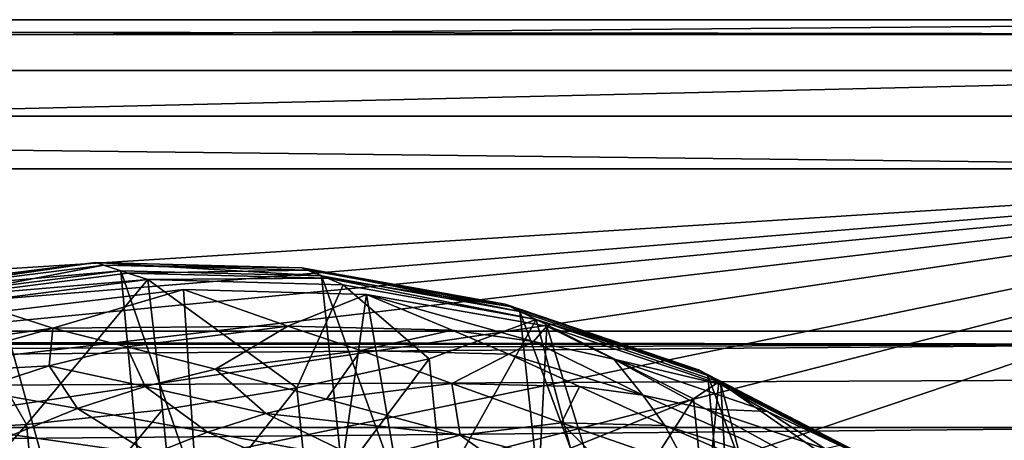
# Model space of a CAD drawing. Header units: metres. Extents: x -1204 to 0, y -809 to 0.
# Tile 107 of 111: x -183 to -81, y -44 to 0. Entities that reach past the tile are written whole.
import ezdxf

# ---------------------------------------------------------------- set-up
doc = ezdxf.new("R2010")
doc.units = ezdxf.units.M

msp = doc.modelspace()

# ---------------------------------------------------------------- linework, layer by layer
at = {"layer": 'top'}
for points in [[(-1187.019287, -5.277068, 163.059708), (-1187.019287, -5.277068, 176.059402), (-17.019339, -5.277068, 163.059708)], [(-1187.019287, -5.277068, 176.059402), (-1187.019287, -5.277068, 2050.060059), (-17.019339, -5.277068, 163.059708)], [(-17.019339, -5.277068, 163.059708), (-1187.019287, -5.277068, 2050.060059), (-1187.019287, -5.277068, 2063.059814)], [(-17.019339, -5.277068, 2063.059814), (-17.019339, -5.277068, 2050.059814), (-1187.019287, -5.277068, 2063.059814)], [(-17.019339, -5.277068, 2050.059814), (-17.019339, -5.277068, 176.059708), (-1187.019287, -5.277068, 2063.059814)], [(-1187.019287, -5.277068, 2063.059814), (-17.019339, -5.277068, 176.059708), (-17.019339, -5.277068, 163.059708)], [(-1187.019287, -5.277068, 163.059708), (-17.019339, -5.277068, 163.059708), (-1153.019287, -32.277069, 163.059708)], [(-1153.019287, -32.277069, 2063.059814), (-17.019339, -5.277068, 2063.059814), (-1187.019287, -5.277068, 2063.059814)], [(-1153.019287, -32.277069, 163.059708), (-17.019339, -5.277068, 163.059708), (-51.019341, -32.277069, 163.059708)], [(-1153.019287, -32.277069, 2063.059814), (-51.019341, -32.277069, 2063.059814), (-17.019339, -5.277068, 2063.059814)], [(-196.32637, -27.806944, 940.544189), (-175.341599, -25.164352, 940.544189), (-195.267105, -28.062307, 1053.425415)], [(-195.466278, -28.021534, 851.412354), (-175.341599, -25.164352, 940.544189), (-196.32637, -27.806944, 940.544189)], [(-172.717377, -26.032595, 763.352478), (-175.341599, -25.164352, 940.544189), (-195.466278, -28.021534, 851.412354)], [(-195.267105, -28.062307, 1053.425415), (-175.341599, -25.164352, 940.544189), (-174.469421, -25.438759, 1053.425415)], [(-192.220261, -28.820213, 1155.919678), (-195.267105, -28.062307, 1053.425415), (-174.469421, -25.438759, 1053.425415)], [(-171.962936, -26.258139, 1155.919678), (-192.220261, -28.820213, 1155.919678), (-174.469421, -25.438759, 1053.425415)], [(-175.341599, -25.164352, 940.544189), (-153.9552, -25.710968, 940.544189), (-174.469421, -25.438759, 1053.425415)], [(-172.717377, -26.032595, 763.352478), (-151.910416, -26.562714, 763.284912), (-175.341599, -25.164352, 940.544189)], [(-151.910416, -26.562714, 763.284912), (-153.9552, -25.710968, 940.544189), (-175.341599, -25.164352, 940.544189)], [(-174.469421, -25.438759, 1053.425415), (-153.9552, -25.710968, 940.544189), (-153.272659, -25.978838, 1053.425415)], [(-174.469421, -25.438759, 1053.425415), (-153.272659, -25.978838, 1053.425415), (-171.962936, -26.258139, 1155.919678)], [(-193.144592, -28.609327, 763.338074), (-172.717377, -26.032595, 763.352478), (-195.466278, -28.021534, 851.412354)], [(-193.144592, -28.609327, 763.338074), (-164.305542, -117.701057, 760.943542), (-172.717377, -26.032595, 763.352478)], [(-192.220261, -28.820213, 1155.919678), (-171.962936, -26.258139, 1155.919678), (-169.903412, -26.941429, 1212.083496)], [(-164.305542, -117.701057, 760.943542), (-142.873184, -112.675606, 761.019043), (-172.717377, -26.032595, 763.352478)], [(-172.717377, -26.032595, 763.352478), (-142.873184, -112.675606, 761.019043), (-151.910416, -26.562714, 763.284912)], [(-171.962936, -26.258139, 1155.919678), (-153.272659, -25.978838, 1053.425415), (-151.31543, -26.780973, 1155.919678)], [(-169.903412, -26.941429, 1212.083496), (-171.962936, -26.258139, 1155.919678), (-151.31543, -26.780973, 1155.919678)], [(-153.9552, -25.710968, 940.544189), (-132.896973, -29.482889, 940.544189), (-153.272659, -25.978838, 1053.425415)], [(-151.910416, -26.562714, 763.284912), (-131.387192, -30.240757, 763.136169), (-153.9552, -25.710968, 940.544189)], [(-131.387192, -30.240757, 763.136169), (-132.896973, -29.482889, 940.544189), (-153.9552, -25.710968, 940.544189)], [(-151.31543, -26.780973, 1155.919678), (-153.272659, -25.978838, 1053.425415), (-132.401413, -29.718496, 1053.425415)], [(-153.272659, -25.978838, 1053.425415), (-132.896973, -29.482889, 940.544189), (-132.401413, -29.718496, 1053.425415)], [(-189.678848, -29.447268, 1212.169678), (-192.220261, -28.820213, 1155.919678), (-169.903412, -26.941429, 1212.083496)], [(-189.678848, -29.447268, 1212.169678), (-169.903412, -26.941429, 1212.083496), (-182.460556, -41.961746, 1213.55603)], [(-169.903412, -26.941429, 1212.083496), (-168.406616, -40.422432, 1213.695313), (-182.460556, -41.961746, 1213.55603)], [(-149.683395, -27.472387, 1214.095459), (-169.903412, -26.941429, 1212.083496), (-151.31543, -26.780973, 1155.919678)], [(-168.406616, -40.422432, 1213.695313), (-169.903412, -26.941429, 1212.083496), (-154.482849, -38.161106, 1214.646851)], [(-169.903412, -26.941429, 1212.083496), (-149.683395, -27.472387, 1214.095459), (-154.482849, -38.161106, 1214.646851)], [(-154.482849, -38.161106, 1214.646851), (-149.683395, -27.472387, 1214.095459), (-140.785614, -35.154247, 1216.447266)], [(-142.873184, -112.675606, 761.019043), (-123.324211, -106.006691, 761.142273), (-151.910416, -26.562714, 763.284912)], [(-151.910416, -26.562714, 763.284912), (-123.324211, -106.006691, 761.142273), (-131.387192, -30.240757, 763.136169)], [(-129.675827, -31.086746, 1218.528076), (-151.31543, -26.780973, 1155.919678), (-132.401413, -29.718496, 1053.425415)], [(-129.675827, -31.086746, 1218.528076), (-149.683395, -27.472387, 1214.095459), (-151.31543, -26.780973, 1155.919678)], [(-149.683395, -27.472387, 1214.095459), (-129.675827, -31.086746, 1218.528076), (-140.785614, -35.154247, 1216.447266)], [(-185.067749, -30.246122, 1279.58374), (-160.244461, -119.773697, 1277.18689), (-166.230347, -27.956736, 1279.593994)], [(-185.067749, -30.246122, 1279.58374), (-166.230347, -27.956736, 1279.593994), (-179.747559, -31.963099, 1365.857788)], [(-166.230347, -27.956736, 1279.593994), (-155.395676, -31.772146, 1453.190674), (-179.747559, -31.963099, 1365.857788)], [(-160.244461, -119.773697, 1277.18689), (-147.259674, -28.468985, 1279.531006), (-166.230347, -27.956736, 1279.593994)], [(-166.230347, -27.956736, 1279.593994), (-147.259674, -28.468985, 1279.531006), (-155.395676, -31.772146, 1453.190674)], [(-160.244461, -119.773697, 1277.18689), (-132.802704, -113.273911, 1277.284302), (-147.259674, -28.468985, 1279.531006)], [(-147.259674, -28.468985, 1279.531006), (-138.39238, -32.185932, 1453.190674), (-155.395676, -31.772146, 1453.190674)], [(-132.802704, -113.273911, 1277.284302), (-128.57254, -31.774403, 1279.395874), (-147.259674, -28.468985, 1279.531006)], [(-138.39238, -32.185932, 1453.190674), (-147.259674, -28.468985, 1279.531006), (-129.951569, -33.364685, 1453.190674)], [(-147.259674, -28.468985, 1279.531006), (-128.57254, -31.774403, 1279.395874), (-129.951569, -33.364685, 1453.190674)], [(-189.678848, -29.447268, 1212.169678), (-182.460556, -41.961746, 1213.55603), (-196.559311, -42.775139, 1214.223999)], [(-186.763275, -120.877617, 760.918762), (-164.305542, -117.701057, 760.943542), (-193.144592, -28.609327, 763.338074)], [(-132.401413, -29.718496, 1053.425415), (-132.896973, -29.482889, 940.544189), (-112.874451, -36.297775, 940.544189)], [(-132.896973, -29.482889, 940.544189), (-111.91893, -36.871712, 762.913208), (-112.874451, -36.297775, 940.544189)], [(-131.387192, -30.240757, 763.136169), (-111.91893, -36.871712, 762.913208), (-132.896973, -29.482889, 940.544189)], [(-185.067749, -30.246122, 1279.58374), (-179.747559, -31.963099, 1365.857788), (-203.365799, -35.287971, 1279.500366)], [(-188.366516, -121.920715, 1277.204712), (-160.244461, -119.773697, 1277.18689), (-185.067749, -30.246122, 1279.58374)], [(-112.558167, -36.476601, 1053.425415), (-132.401413, -29.718496, 1053.425415), (-112.874451, -36.297775, 940.544189)], [(-112.558167, -36.476601, 1053.425415), (-129.675827, -31.086746, 1218.528076), (-132.401413, -29.718496, 1053.425415)], [(-123.324211, -106.006691, 761.142273), (-106.304123, -97.912514, 761.309143), (-131.387192, -30.240757, 763.136169)], [(-131.387192, -30.240757, 763.136169), (-106.304123, -97.912514, 761.309143), (-111.91893, -36.871712, 762.913208)], [(-140.785614, -35.154247, 1216.447266), (-129.675827, -31.086746, 1218.528076), (-139.439499, -48.540134, 1219.432861)], [(-139.439499, -48.540134, 1219.432861), (-129.675827, -31.086746, 1218.528076), (-126.129387, -44.428093, 1221.843872)], [(-110.785149, -37.548122, 1225.921021), (-129.675827, -31.086746, 1218.528076), (-112.558167, -36.476601, 1053.425415)], [(-129.675827, -31.086746, 1218.528076), (-113.381432, -39.306435, 1225.181763), (-126.129387, -44.428093, 1221.843872)], [(-129.675827, -31.086746, 1218.528076), (-110.785149, -37.548122, 1225.921021), (-113.381432, -39.306435, 1225.181763)], [(-51.019341, -32.277069, 163.059708), (-56.019341, -33.616814, 163.059708), (-1153.019287, -32.277069, 163.059708)], [(-56.019341, -33.616814, 163.059708), (-1148.019287, -33.616814, 163.059708), (-1153.019287, -32.277069, 163.059708)], [(-1148.019287, -33.616814, 2063.059814), (-56.019341, -33.616814, 2063.059814), (-1153.019287, -32.277069, 2063.059814)], [(-56.019341, -33.616814, 2063.059814), (-51.019341, -32.277069, 2063.059814), (-1153.019287, -32.277069, 2063.059814)], [(-179.747559, -31.963099, 1365.857788), (-196.856567, -36.802269, 1365.85791), (-203.365799, -35.287971, 1279.500366)], [(-196.856567, -36.802269, 1365.85791), (-179.747559, -31.963099, 1365.857788), (-180.117477, -35.872818, 1453.190796)], [(-180.117477, -35.872818, 1453.190796), (-179.747559, -31.963099, 1365.857788), (-172.072891, -33.906364, 1453.190796)], [(-179.747559, -31.963099, 1365.857788), (-155.395676, -31.772146, 1453.190674), (-172.072891, -33.906364, 1453.190796)], [(-155.395676, -31.772146, 1453.190674), (-162.91272, -36.232544, 1540.595337), (-172.072891, -33.906364, 1453.190796)], [(-155.395676, -31.772146, 1453.190674), (-147.864532, -34.296898, 1540.595581), (-162.91272, -36.232544, 1540.595337)], [(-155.395676, -31.772146, 1453.190674), (-138.39238, -32.185932, 1453.190674), (-147.864532, -34.296898, 1540.595581)], [(-138.39238, -32.185932, 1453.190674), (-132.520401, -34.662113, 1540.595703), (-147.864532, -34.296898, 1540.595581)], [(-129.951569, -33.364685, 1453.190674), (-132.520401, -34.662113, 1540.595703), (-138.39238, -32.185932, 1453.190674)], [(-132.802704, -113.273911, 1277.284302), (-107.019112, -101.896164, 1277.513062), (-128.57254, -31.774403, 1279.395874)], [(-129.951569, -33.364685, 1453.190674), (-128.57254, -31.774403, 1279.395874), (-121.649246, -35.17767, 1453.190674)], [(-107.019112, -101.896164, 1277.513062), (-110.57946, -37.799053, 1279.191772), (-128.57254, -31.774403, 1279.395874)], [(-128.57254, -31.774403, 1279.395874), (-110.57946, -37.799053, 1279.191772), (-121.649246, -35.17767, 1453.190674)], [(-56.019341, -33.616814, 163.059708), (-1144.359131, -37.277069, 163.059708), (-1148.019287, -33.616814, 163.059708)], [(-1148.019287, -33.616814, 2063.059814), (-1144.359131, -37.277069, 2063.059814), (-56.019341, -33.616814, 2063.059814)], [(-1143.019287, -42.277069, 163.059708), (-1144.359131, -37.277069, 163.059708), (-56.019341, -33.616814, 163.059708)], [(-1144.359131, -37.277069, 2063.059814), (-1143.019287, -42.277069, 2063.059814), (-56.019341, -33.616814, 2063.059814)], [(-59.679592, -37.277069, 163.059708), (-1143.019287, -42.277069, 163.059708), (-56.019341, -33.616814, 163.059708)], [(-56.019341, -33.616814, 2063.059814), (-1143.019287, -42.277069, 2063.059814), (-59.679592, -37.277069, 2063.059814)], [(-118.630142, -38.92915, 1634.200928), (-132.520401, -34.662113, 1540.595703), (-129.951569, -33.364685, 1453.190674)], [(-121.649246, -35.17767, 1453.190674), (-118.630142, -38.92915, 1634.200928), (-129.951569, -33.364685, 1453.190674)], [(-180.117477, -35.872818, 1453.190796), (-172.072891, -33.906364, 1453.190796), (-170.170654, -38.012321, 1540.595093)], [(-172.072891, -33.906364, 1453.190796), (-162.91272, -36.232544, 1540.595337), (-170.170654, -38.012321, 1540.595093)], [(-147.864532, -34.296898, 1540.595581), (-151.413177, -39.329189, 1634.200928), (-162.91272, -36.232544, 1540.595337)], [(-138.428574, -37.701099, 1634.200928), (-151.413177, -39.329189, 1634.200928), (-147.864532, -34.296898, 1540.595581)], [(-132.520401, -34.662113, 1540.595703), (-138.428574, -37.701099, 1634.200928), (-147.864532, -34.296898, 1540.595581)], [(-125.198891, -38.02401, 1634.200928), (-138.428574, -37.701099, 1634.200928), (-132.520401, -34.662113, 1540.595703)], [(-118.630142, -38.92915, 1634.200928), (-125.198891, -38.02401, 1634.200928), (-132.520401, -34.662113, 1540.595703)], [(-154.482849, -38.161106, 1214.646851), (-140.785614, -35.154247, 1216.447266), (-153.116379, -51.749275, 1217.838745)], [(-153.116379, -51.749275, 1217.838745), (-140.785614, -35.154247, 1216.447266), (-139.439499, -48.540134, 1219.432861)], [(-121.649246, -35.17767, 1453.190674), (-110.57946, -37.799053, 1279.191772), (-105.734688, -40.600887, 1453.190796)], [(-105.734688, -40.600887, 1453.190796), (-112.165924, -40.319908, 1634.200928), (-121.649246, -35.17767, 1453.190674)], [(-112.165924, -40.319908, 1634.200928), (-118.630142, -38.92915, 1634.200928), (-121.649246, -35.17767, 1453.190674)], [(-187.885513, -38.390438, 1453.190796), (-196.856567, -36.802269, 1365.85791), (-180.117477, -35.872818, 1453.190796)], [(-177.178436, -40.289589, 1540.594849), (-187.885513, -38.390438, 1453.190796), (-180.117477, -35.872818, 1453.190796)], [(-170.170654, -38.012321, 1540.595093), (-177.178436, -40.289589, 1540.594849), (-180.117477, -35.872818, 1453.190796)], [(-162.91272, -36.232544, 1540.595337), (-157.683853, -40.833244, 1634.200928), (-170.170654, -38.012321, 1540.595093)], [(-151.413177, -39.329189, 1634.200928), (-157.683853, -40.833244, 1634.200928), (-162.91272, -36.232544, 1540.595337)], [(-112.874451, -36.297775, 940.544189), (-111.91893, -36.871712, 762.913208), (-93.985672, -46.135025, 762.625671)], [(-112.874451, -36.297775, 940.544189), (-93.985672, -46.135025, 762.625671), (-94.495895, -45.780857, 940.544189)], [(-94.495895, -45.780857, 940.544189), (-112.558167, -36.476601, 1053.425415), (-112.874451, -36.297775, 940.544189)], [(-94.346695, -45.880821, 1053.425415), (-112.558167, -36.476601, 1053.425415), (-94.495895, -45.780857, 940.544189)], [(-94.346695, -45.880821, 1053.425415), (-110.785149, -37.548122, 1225.921021), (-112.558167, -36.476601, 1053.425415)], [(-59.679592, -37.277069, 163.059708), (-61.019341, -42.277069, 163.059708), (-1143.019287, -42.277069, 163.059708)], [(-1143.019287, -42.277069, 2063.059814), (-61.019341, -42.277069, 2063.059814), (-59.679592, -37.277069, 2063.059814)], [(-151.413177, -39.329189, 1634.200928), (-138.428574, -37.701099, 1634.200928), (-137.55571, -43.060596, 1731.918945)], [(-138.428574, -37.701099, 1634.200928), (-127.057289, -41.802216, 1731.918945), (-137.55571, -43.060596, 1731.918945)], [(-138.428574, -37.701099, 1634.200928), (-125.198891, -38.02401, 1634.200928), (-127.057289, -41.802216, 1731.918945)], [(-110.785149, -37.548122, 1225.921021), (-112.143982, -51.611595, 1228.927246), (-113.381432, -39.306435, 1225.181763)], [(-100.34066, -44.824921, 1232.72583), (-112.143982, -51.611595, 1228.927246), (-110.785149, -37.548122, 1225.921021)], [(-106.304123, -97.912514, 761.309143), (-92.554993, -88.741875, 761.512451), (-111.91893, -36.871712, 762.913208)], [(-111.91893, -36.871712, 762.913208), (-92.554993, -88.741875, 761.512451), (-93.985672, -46.135025, 762.625671)], [(-93.396271, -46.548183, 1237.630981), (-110.785149, -37.548122, 1225.921021), (-94.346695, -45.880821, 1053.425415)], [(-93.396271, -46.548183, 1237.630981), (-100.34066, -44.824921, 1232.72583), (-110.785149, -37.548122, 1225.921021)], [(-177.178436, -40.289589, 1540.594849), (-183.889969, -43.023331, 1540.594604), (-187.885513, -38.390438, 1453.190796)], [(-170.170654, -38.012321, 1540.595093), (-163.745697, -42.761353, 1634.200928), (-177.178436, -40.289589, 1540.594849)], [(-157.683853, -40.833244, 1634.200928), (-163.745697, -42.761353, 1634.200928), (-170.170654, -38.012321, 1540.595093)], [(-168.406616, -40.422432, 1213.695313), (-154.482849, -38.161106, 1214.646851), (-167.029404, -54.117496, 1216.996216)], [(-167.029404, -54.117496, 1216.996216), (-154.482849, -38.161106, 1214.646851), (-153.116379, -51.749275, 1217.838745)], [(-127.057289, -41.802216, 1731.918945), (-125.198891, -38.02401, 1634.200928), (-116.374718, -42.073753, 1731.918823)], [(-116.374718, -42.073753, 1731.918823), (-125.198891, -38.02401, 1634.200928), (-118.630142, -38.92915, 1634.200928)], [(-107.019112, -101.896164, 1277.513062), (-95.365578, -93.955872, 1277.689209), (-110.57946, -37.799053, 1279.191772)], [(-95.365578, -93.955872, 1277.689209), (-93.669357, -46.414337, 1278.922974), (-110.57946, -37.799053, 1279.191772)], [(-110.57946, -37.799053, 1279.191772), (-98.245201, -44.134964, 1453.190796), (-105.734688, -40.600887, 1453.190796)], [(-110.57946, -37.799053, 1279.191772), (-93.669357, -46.414337, 1278.922974), (-98.245201, -44.134964, 1453.190796)], [(-137.55571, -43.060596, 1731.918945), (-157.683853, -40.833244, 1634.200928), (-151.413177, -39.329189, 1634.200928)], [(-113.381432, -39.306435, 1225.181763), (-124.854805, -57.102619, 1226.069336), (-126.129387, -44.428093, 1221.843872)], [(-112.143982, -51.611595, 1228.927246), (-124.854805, -57.102619, 1226.069336), (-113.381432, -39.306435, 1225.181763)], [(-98.594261, -47.751736, 1829.632202), (-116.374718, -42.073753, 1731.918823), (-118.630142, -38.92915, 1634.200928)], [(-112.165924, -40.319908, 1634.200928), (-98.594261, -47.751736, 1829.632202), (-118.630142, -38.92915, 1634.200928)], [(-177.178436, -40.289589, 1540.594849), (-169.559784, -45.079746, 1634.200928), (-183.889969, -43.023331, 1540.594604)], [(-182.460556, -41.961746, 1213.55603), (-168.406616, -40.422432, 1213.695313), (-181.081757, -55.672455, 1216.873047)], [(-181.081757, -55.672455, 1216.873047), (-168.406616, -40.422432, 1213.695313), (-167.029404, -54.117496, 1216.996216)], [(-163.745697, -42.761353, 1634.200928), (-169.559784, -45.079746, 1634.200928), (-177.178436, -40.289589, 1540.594849)], [(-105.734688, -40.600887, 1453.190796), (-99.758446, -44.479996, 1634.200928), (-112.165924, -40.319908, 1634.200928)], [(-99.758446, -44.479996, 1634.200928), (-98.594261, -47.751736, 1829.632202), (-112.165924, -40.319908, 1634.200928)], [(-105.734688, -40.600887, 1453.190796), (-98.245201, -44.134964, 1453.190796), (-99.758446, -44.479996, 1634.200928)], [(-157.683853, -40.833244, 1634.200928), (-147.558578, -45.740643, 1731.919067), (-163.745697, -42.761353, 1634.200928)], [(-147.558578, -45.740643, 1731.919067), (-157.683853, -40.833244, 1634.200928), (-137.55571, -43.060596, 1731.918945)], [(-137.55571, -43.060596, 1731.918945), (-127.057289, -41.802216, 1731.918945), (-121.810402, -47.150406, 1829.632324)], [(-121.810402, -47.150406, 1829.632324), (-127.057289, -41.802216, 1731.918945), (-114.120659, -46.2621, 1829.632202)], [(-114.120659, -46.2621, 1829.632202), (-127.057289, -41.802216, 1731.918945), (-116.374718, -42.073753, 1731.918823)], [(-61.019341, -42.277069, 163.059708), (-61.019341, -52.277039, 163.059708), (-1143.019287, -42.277069, 163.059708)], [(-1143.019287, -42.277069, 163.059708), (-61.019341, -52.277039, 163.059708), (-1143.019287, -52.277039, 163.059708)], [(-1143.019287, -42.277069, 2063.059814), (-1143.019287, -52.277039, 2063.059814), (-61.019341, -42.277069, 2063.059814)], [(-1143.019287, -52.277039, 2063.059814), (-61.019341, -52.277039, 2063.059814), (-61.019341, -42.277069, 2063.059814)], [(-196.559311, -42.775139, 1214.223999), (-182.460556, -41.961746, 1213.55603), (-195.188065, -56.410816, 1217.464355)], [(-195.188065, -56.410816, 1217.464355), (-182.460556, -41.961746, 1213.55603), (-181.081757, -55.672455, 1216.873047)], [(-163.745697, -42.761353, 1634.200928), (-152.290939, -47.558739, 1731.919189), (-169.559784, -45.079746, 1634.200928)], [(-147.558578, -45.740643, 1731.919067), (-152.290939, -47.558739, 1731.919189), (-163.745697, -42.761353, 1634.200928)], [(-106.304916, -46.45911, 1829.632202), (-116.374718, -42.073753, 1731.918823), (-98.594261, -47.751736, 1829.632202)], [(-106.304916, -46.45911, 1829.632202), (-114.120659, -46.2621, 1829.632202), (-116.374718, -42.073753, 1731.918823)], [(-169.559784, -45.079746, 1634.200928), (-187.089005, -46.502922, 1561.419678), (-183.889969, -43.023331, 1540.594604)], [(-129.159119, -49.051888, 1829.632446), (-147.558578, -45.740643, 1731.919067), (-137.55571, -43.060596, 1731.918945)], [(-129.159119, -49.051888, 1829.632446), (-137.55571, -43.060596, 1731.918945), (-121.810402, -47.150406, 1829.632324)]]:
    msp.add_3dface(points, dxfattribs=at)
at = {"layer": 'top0123459'}
for points in [[(0, 0), (-1204.042358, 0), (-1.527202, -1.527202, 175)], [(-1204.042358, 0), (-1202.515137, -1.527202, 175), (-1.527202, -1.527202, 175)], [(-1204.042358, 0), (0, 0), (-1194.042358, -10)], [(-1194.042358, -10), (0, 0), (-10, -10)], [(-1.527202, -1.527202, 175), (-1202.515137, -1.527202, 175), (-20.421591, -15.461353, 175)], [(-20.421591, -15.461353, 175), (-1202.515137, -1.527202, 175), (-1183.620728, -15.461353, 175)], [(-1194.042358, -10, 90), (-1194.042358, -10), (-10, -10, 90)], [(-1194.042358, -10), (-10, -10), (-10, -10, 90)], [(-10, -10, 90), (-602.021179, -625.846375, 90), (-1194.042358, -10, 90)], [(-594.006104, -626.560364, 90), (-602.021179, -625.846375, 90), (-10, -10, 90)], [(-585.781799, -628.854126, 90), (-594.006104, -626.560364, 90), (-10, -10, 90)], [(-577.802734, -632.855408, 90), (-585.781799, -628.854126, 90), (-10, -10, 90)], [(-10, -10, 90), (-570.615173, -638.481506, 90), (-577.802734, -632.855408, 90)], [(-317.021149, -753.244812, 90), (-570.615173, -638.481506, 90), (-10, -10, 90)], [(-10.00001, -794.032166, 90), (-317.021149, -753.244812, 90), (-10, -10, 90)], [(-1183.620728, -15.461353, 163.059708), (-602.021118, -52.186188, 163.059708), (-20.421591, -15.461353, 163.059708)], [(-1183.620728, -15.461353, 163.059708), (-20.421591, -15.461353, 163.059708), (-1183.620728, -15.461353, 175)], [(-20.421591, -15.461353, 163.059708), (-20.421591, -15.461353, 175), (-1183.620728, -15.461353, 175)], [(-602.021118, -52.186188, 163.059708), (-469.693329, -52.230034, 163.059708), (-20.421591, -15.461353, 163.059708)], [(-20.421591, -15.461353, 163.059708), (-469.693329, -52.230034, 163.059708), (-401.668549, -52.29002, 163.059708)], [(-401.668549, -52.29002, 163.059708), (-333.725525, -52.381508, 163.059708), (-20.421591, -15.461353, 163.059708)], [(-333.725525, -52.381508, 163.059708), (-267.446167, -52.509037, 163.059708), (-20.421591, -15.461353, 163.059708)], [(-20.421591, -15.461353, 163.059708), (-267.446167, -52.509037, 163.059708), (-200.119171, -52.689598, 163.059708)], [(-200.119171, -52.689598, 163.059708), (-165.851547, -52.806744, 163.059708), (-20.421591, -15.461353, 163.059708)], [(-165.851547, -52.806744, 163.059708), (-131.69278, -52.94434, 163.059708), (-20.421591, -15.461353, 163.059708)], [(-20.421591, -15.461353, 163.059708), (-131.69278, -52.94434, 163.059708), (-97.7351, -53.105221, 163.059708)], [(-97.7351, -53.105221, 163.059708), (-63.627033, -53.278889, 163.059708), (-20.421591, -15.461353, 163.059708)]]:
    msp.add_3dface(points, dxfattribs=at)

doc.saveas('drawing.dxf')
